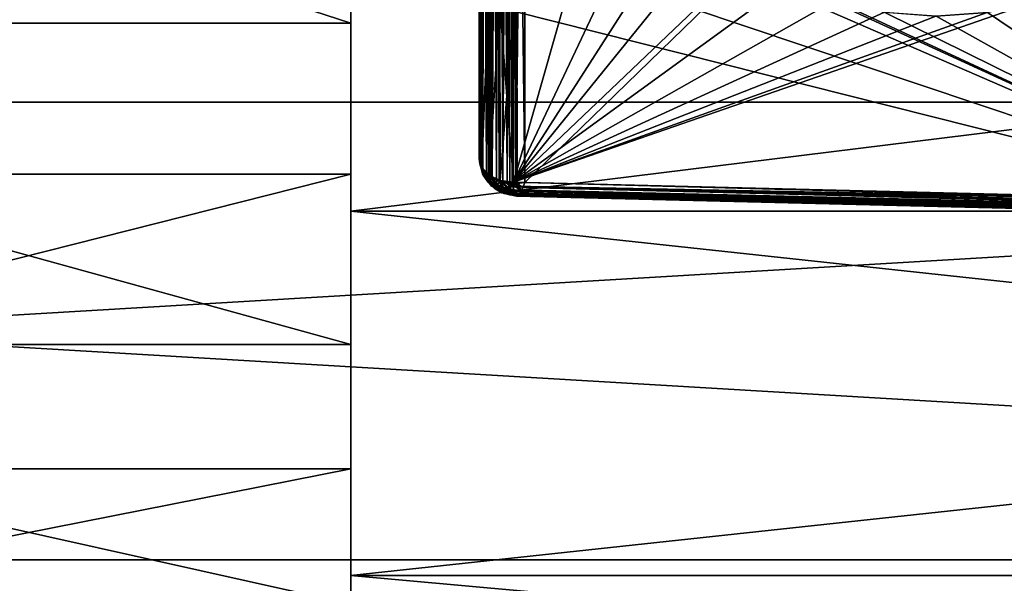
# Model space of a CAD drawing. Header units: metres. Extents: x 59 to 135, y -85 to 87.
# Tile 15 of 210: x 88.08 to 92.3, y -17.32 to -14.9. Entities that reach past the tile are written whole.
import ezdxf

# ---------------------------------------------------------------- set-up
doc = ezdxf.new("R2010")
doc.units = ezdxf.units.M
doc.layers.add('solid_21_404_502_XXX', color=7, linetype='CONTINUOUS')

msp = doc.modelspace()

# ---------------------------------------------------------------- linework, layer by layer
at = {"layer": 'solid_21_404_502_XXX'}
for points in [[(90.050003, -15.489921, -12.162848), (90.050003, -11.383693, -14.710766), (90.050003, -12.162848, -15.489921)], [(90.050003, -15.489921, -12.162848), (90.050003, -11.39426, -14.701389), (90.050003, -11.383693, -14.710766)], [(90.050003, -15.489921, -12.162848), (90.050003, -12.297961, -13.954207), (90.050003, -11.39426, -14.701389)], [(89.5, -15.718587, 13.92572), (89.5, -13.28734, 13.58109), (89.5, -11.445571, 15.165716)], [(89.5, -15.718587, 13.92572), (89.5, -11.445571, 15.165716), (89.5, -13.925732, 15.718568)], [(90.051537, -12.18066, -15.507076), (90.050003, -15.489921, -12.162848), (90.050003, -12.162848, -15.489921)], [(90.050003, -12.162848, 15.489921), (90.050003, -14.710766, 11.383693), (90.050003, -15.489921, 12.162848)], [(90.051537, -15.507076, 12.18066), (90.050003, -12.162848, 15.489921), (90.050003, -15.489921, 12.162848)], [(90.053627, -12.190411, 15.515975), (90.050003, -12.162848, 15.489921), (90.051537, -15.507076, 12.18066)], [(90.053627, -15.515975, -12.190411), (90.050003, -15.489921, -12.162848), (90.051537, -12.18066, -15.507076)], [(90.053627, -15.515975, -12.190411), (90.051537, -12.18066, -15.507076), (90.056686, -12.200428, -15.524849)], [(90.053627, -12.190411, 15.515975), (90.051537, -15.507076, 12.18066), (90.056686, -15.524849, 12.200428)], [(90.064423, -12.218315, 15.539911), (90.053627, -12.190411, 15.515975), (90.056686, -15.524849, 12.200428)], [(90.064423, -15.539911, -12.218315), (90.053627, -15.515975, -12.190411), (90.056686, -12.200428, -15.524849)], [(90.064423, -15.539911, -12.218315), (90.056686, -12.200428, -15.524849), (90.066261, -12.221775, -15.542699)], [(90.064423, -12.218315, 15.539911), (90.056686, -15.524849, 12.200428), (90.066261, -15.542699, 12.221775)], [(90.064423, -12.218315, 15.539911), (90.066261, -15.542699, 12.221775), (90.081093, -15.559915, 12.244315)], [(90.082092, -12.245587, 15.560849), (90.064423, -12.218315, 15.539911), (90.081093, -15.559915, 12.244315)], [(90.064423, -15.539911, -12.218315), (90.066261, -12.221775, -15.542699), (90.081093, -12.244315, -15.559915)], [(90.082092, -15.560849, -12.245587), (90.064423, -15.539911, -12.218315), (90.081093, -12.244315, -15.559915)], [(90.082092, -15.560849, -12.245587), (90.081093, -12.244315, -15.559915), (90.090385, -12.255447, -15.567752)], [(90.082092, -12.245587, 15.560849), (90.081093, -15.559915, 12.244315), (90.090385, -15.567752, 12.255447)], [(90.082092, -12.245587, 15.560849), (90.090385, -15.567752, 12.255447), (90.100616, -15.574747, 12.266083)], [(90.106125, -12.271254, 15.577979), (90.082092, -12.245587, 15.560849), (90.100616, -15.574747, 12.266083)], [(89.5, -15.718587, -13.92572), (89.5, -12.294358, -14.486148), (89.5, -14.042405, -12.798841)], [(89.5, -13.925732, -15.718568), (89.5, -12.294358, -14.486148), (89.5, -15.718587, -13.92572)], [(90.082092, -15.560849, -12.245587), (90.090385, -12.255447, -15.567752), (90.100616, -12.266083, -15.574747)], [(90.106125, -15.577979, -12.271254), (90.082092, -15.560849, -12.245587), (90.100616, -12.266083, -15.574747)], [(90.106125, -15.577979, -12.271254), (90.100616, -12.266083, -15.574747), (90.124321, -12.286241, -15.586551)], [(90.106125, -12.271254, 15.577979), (90.100616, -15.574747, 12.266083), (90.124321, -15.586551, 12.286241)], [(90.13575, -12.294327, 15.59059), (90.106125, -12.271254, 15.577979), (90.124321, -15.586551, 12.286241)], [(90.13575, -15.59059, -12.294327), (90.106125, -15.577979, -12.271254), (90.124321, -12.286241, -15.586551)], [(90.13575, -15.59059, -12.294327), (90.124321, -12.286241, -15.586551), (90.138779, -12.296317, -15.591524)], [(90.13575, -12.294327, 15.59059), (90.124321, -15.586551, 12.286241), (90.138779, -15.591524, 12.296317)], [(90.13575, -12.294327, 15.59059), (90.138779, -15.591524, 12.296317), (90.151512, -15.594837, 12.304104)], [(90.169922, -12.313828, 15.598121), (90.13575, -12.294327, 15.59059), (90.151512, -15.594837, 12.304104)], [(90.13575, -15.59059, -12.294327), (90.138779, -12.296317, -15.591524), (90.151512, -12.304104, -15.594837)], [(90.050003, -15.489921, -12.162848), (90.050003, -13.152171, -13.152171), (90.050003, -12.297961, -13.954207)], [(90.169922, -15.598121, -12.313828), (90.13575, -15.59059, -12.294327), (90.151512, -12.304104, -15.594837)], [(90.169922, -15.598121, -12.313828), (90.151512, -12.304104, -15.594837), (90.181511, -12.319139, -15.599371)], [(90.169922, -12.313828, 15.598121), (90.151512, -15.594837, 12.304104), (90.181511, -15.599371, 12.319139)], [(90.169922, -12.313828, 15.598121), (90.181511, -15.599371, 12.319139), (90.191536, -15.599991, 12.323267)], [(90.207329, -12.328913, 15.600186), (90.169922, -12.313828, 15.598121), (90.191536, -15.599991, 12.323267)], [(90.169922, -15.598121, -12.313828), (90.181511, -12.319139, -15.599371), (90.191536, -12.323267, -15.599991)], [(90.207329, -15.600186, -12.328913), (90.169922, -15.598121, -12.313828), (90.191536, -12.323267, -15.599991)], [(90.207329, -15.600186, -12.328913), (90.191536, -12.323267, -15.599991), (90.21347, -12.330864, -15.599991)], [(90.207329, -12.328913, 15.600186), (90.191536, -15.599991, 12.323267), (90.21347, -15.599991, 12.330864)], [(90.207329, -12.328913, 15.600186), (90.246506, -15.596577, 12.338992), (90.246506, -12.338992, 15.596577)], [(90.207329, -12.328913, 15.600186), (90.21347, -15.599991, 12.330864), (90.246506, -15.596577, 12.338992)], [(90.207329, -15.600186, -12.328913), (90.21347, -12.330864, -15.599991), (90.246506, -12.338992, -15.596577)], [(90.207329, -15.600186, -12.328913), (90.246506, -12.338992, -15.596577), (90.246506, -15.596577, -12.338992)], [(90.246506, -15.596577, -12.338992), (90.246506, -12.338992, -15.596577), (93.599998, -12.338994, -15.679357)], [(90.246506, -12.338992, 15.596577), (96.953491, -15.762171, 12.338961), (96.953491, -14.05058, 14.050551)], [(90.246506, -12.338992, 15.596577), (93.599998, -15.679357, 12.338994), (96.953491, -15.762171, 12.338961)], [(90.246506, -12.338992, 15.596577), (90.246506, -15.596577, 12.338992), (93.599998, -15.679357, 12.338994)], [(93.599998, -15.679358, -12.338992), (90.246506, -15.596577, -12.338992), (93.599998, -12.338994, -15.679357)], [(103.5, -13.065489, 18.928629), (70.300003, -13.065476, 18.92861), (70.300003, -15.251822, 17.215748)], [(103.5, -15.251822, -17.215748), (70.300003, -15.251822, -17.215748), (70.300003, -13.065476, -18.92861)], [(103.5, -13.065489, -18.928629), (103.5, -15.251822, -17.215748), (70.300003, -13.065476, -18.92861)], [(103.5, -15.251822, 17.215748), (103.5, -13.065489, 18.928629), (70.300003, -15.251822, 17.215748)], [(90.050003, -15.489921, -12.162848), (90.050003, -13.954207, -12.297961), (90.050003, -13.152171, -13.152171)], [(84.5, -13.28734, 13.58109), (89.5, -13.28734, 13.58109), (89.5, -14.911729, 11.774561)], [(84.5, -14.911729, 11.774561), (84.5, -13.28734, 13.58109), (89.5, -14.911729, 11.774561)], [(89.5, -17.282795, 11.929121), (89.5, -14.911729, 11.774561), (89.5, -13.28734, 13.58109)], [(89.5, -17.282795, 11.929121), (89.5, -13.28734, 13.58109), (89.5, -15.718587, 13.92572)], [(89.5, -15.718587, -13.92572), (104, -15.718587, -13.92572), (104, -13.925732, -15.718568)], [(89.5, -13.925732, -15.718568), (89.5, -15.718587, -13.92572), (104, -13.925732, -15.718568)], [(89.5, -13.925732, 15.718568), (104, -13.925732, 15.718568), (104, -15.718587, 13.92572)], [(89.5, -15.718587, 13.92572), (89.5, -13.925732, 15.718568), (104, -15.718587, 13.92572)], [(90.050003, -15.489921, -12.162848), (90.050003, -14.701389, -11.39426), (90.050003, -13.954207, -12.297961)], [(84.5, -15.560765, -10.902411), (89.5, -15.560765, -10.902411), (89.5, -14.042405, -12.798841)], [(84.5, -14.042405, -12.798841), (84.5, -15.560765, -10.902411), (89.5, -14.042405, -12.798841)], [(89.5, -17.282795, -11.929121), (89.5, -14.042405, -12.798841), (89.5, -15.560765, -10.902411)], [(89.5, -15.718587, -13.92572), (89.5, -14.042405, -12.798841), (89.5, -17.282795, -11.929121)], [(90.19738, -15.595365, 12.056192), (91.086227, -14.495673, 10.93456), (91.215523, -14.625138, 11.060833)], [(90.19738, -15.595365, 12.056192), (90.901512, -14.495673, 10.939119), (91.086227, -14.495673, 10.93456)], [(90.19738, -15.595365, 12.056192), (90.716812, -14.495673, 10.943679), (90.901512, -14.495673, 10.939119)], [(90.19738, -15.595365, 12.056192), (90.457352, -14.677902, 11.132313), (90.716812, -14.495673, 10.943679)], [(90.716812, -14.495673, -10.943679), (90.457352, -14.677903, -11.132314), (93.428055, -15.675114, -12.056192)], [(91.383621, -14.734676, -11.166223), (90.716812, -14.495673, -10.943679), (93.428055, -15.675114, -12.056192)], [(90.19738, -15.595365, 12.056192), (91.215523, -14.625138, 11.060833), (91.382141, -14.733917, 11.165499)], [(90.050003, -15.489921, -12.162848), (90.050003, -14.710766, -11.383693), (90.050003, -14.701389, -11.39426)], [(90.19738, -15.595365, 12.056192), (90.19738, -14.860432, 11.321259), (90.457352, -14.677902, 11.132313)], [(90.457352, -14.677903, -11.132314), (90.19738, -14.860432, -11.321259), (93.428055, -15.675114, -12.056192)], [(90.061165, -15.529896, -12.122512), (90.050003, -14.710766, -11.383693), (90.050003, -15.489921, -12.162848)], [(90.061165, -15.529896, -12.122512), (90.060333, -14.752736, -11.348291), (90.050003, -14.710766, -11.383693)], [(90.060333, -14.752736, 11.348291), (90.050003, -15.489921, 12.162848), (90.050003, -14.710766, 11.383693)], [(90.19738, -15.595365, 12.056192), (91.382141, -14.733917, 11.165499), (91.576378, -14.815174, 11.241961)], [(91.577904, -14.815667, -11.242417), (91.383621, -14.734676, -11.166223), (93.428055, -15.675114, -12.056192)], [(90.061127, -15.529816, 12.122567), (90.050003, -15.489921, 12.162848), (90.060333, -14.752736, 11.348291)], [(90.061165, -15.529896, -12.122512), (90.090813, -14.795879, -11.323358), (90.060333, -14.752736, -11.348291)], [(90.061127, -15.529816, 12.122567), (90.060333, -14.752736, 11.348291), (90.090813, -14.795879, 11.323358)], [(90.092972, -15.563929, 12.088224), (90.061127, -15.529816, 12.122567), (90.090813, -14.795879, 11.323358)], [(90.061165, -15.529896, -12.122512), (90.093048, -15.563976, -12.088166), (90.090813, -14.795879, -11.323358)], [(90.093048, -15.563976, -12.088166), (90.138748, -14.834087, -11.313377), (90.090813, -14.795879, -11.323358)], [(90.092972, -15.563929, 12.088224), (90.090813, -14.795879, 11.323358), (90.138748, -14.834087, 11.313377)], [(90.19738, -15.595365, 12.056192), (91.576378, -14.815174, 11.241961), (91.789597, -14.865459, 11.286983)], [(90.19738, -15.595365, 12.056192), (92.231255, -14.866182, 11.276804), (92.443329, -14.81643, 11.221816)], [(93.428055, -15.675114, 12.056192), (90.19738, -15.595365, 12.056192), (92.443329, -14.81643, 11.221816)], [(91.791374, -14.865707, -11.287188), (91.577904, -14.815667, -11.242417), (93.428055, -15.675114, -12.056192)], [(92.444099, -14.816176, -11.221543), (92.232025, -14.866075, -11.276677), (93.428055, -15.675114, -12.056192)], [(90.140793, -15.586946, 12.064965), (90.092972, -15.563929, 12.088224), (90.138748, -14.834087, 11.313377)], [(90.093048, -15.563976, -12.088166), (90.140892, -15.586953, -12.064912), (90.138748, -14.834087, -11.313377)], [(90.138748, -14.834087, -11.313377), (90.19738, -15.595365, -12.056192), (90.19738, -14.860432, -11.321259)], [(90.140892, -15.586953, -12.064912), (90.19738, -15.595365, -12.056192), (90.138748, -14.834087, -11.313377)], [(90.140793, -15.586946, 12.064965), (90.138748, -14.834087, 11.313377), (90.19738, -14.860432, 11.321259)], [(90.140793, -15.586946, 12.064965), (90.19738, -14.860432, 11.321259), (90.19738, -15.595365, 12.056192)], [(90.19738, -14.860432, -11.321259), (90.19738, -15.595365, -12.056192), (93.428055, -15.675114, -12.056192)], [(90.19738, -15.595365, 12.056192), (91.789597, -14.865459, 11.286983), (92.010986, -14.882576, 11.298635)], [(90.19738, -15.595365, 12.056192), (92.010986, -14.882576, 11.298635), (92.231255, -14.866182, 11.276804)], [(92.011955, -14.882576, -11.298612), (91.791374, -14.865707, -11.287188), (93.428055, -15.675114, -12.056192)], [(92.232025, -14.866075, -11.276677), (92.011955, -14.882576, -11.298612), (93.428055, -15.675114, -12.056192)], [(84.5, -14.911729, 11.774561), (89.5, -14.911729, 11.774561), (89.5, -16.292206, 9.775661)], [(84.5, -16.292206, 9.775661), (84.5, -14.911729, 11.774561), (89.5, -16.292206, 9.775661)], [(89.5, -18.594372, 9.75955), (89.5, -16.292206, 9.775661), (89.5, -14.911729, 11.774561)], [(89.5, -18.594372, 9.75955), (89.5, -14.911729, 11.774561), (89.5, -17.282795, 11.929121)], [(103.5, -15.251822, 17.215748), (70.300003, -15.251822, 17.215748), (70.300003, -17.215731, 15.251806)], [(103.5, -17.215748, 15.251822), (103.5, -15.251822, 17.215748), (70.300003, -17.215731, 15.251806)], [(103.5, -17.215748, -15.251822), (70.300003, -17.215731, -15.251806), (70.300003, -15.251822, -17.215748)], [(103.5, -15.251822, -17.215748), (103.5, -17.215748, -15.251822), (70.300003, -15.251822, -17.215748)], [(90.053627, -15.515975, -12.190411), (90.061165, -15.529896, -12.122512), (90.050003, -15.489921, -12.162848)], [(90.065048, -15.559349, 12.165831), (90.050003, -15.489921, 12.162848), (90.061127, -15.529816, 12.122567)], [(90.065048, -15.559349, 12.165831), (90.051537, -15.507076, 12.18066), (90.050003, -15.489921, 12.162848)], [(90.065048, -15.559349, 12.165831), (90.056686, -15.524849, 12.200428), (90.051537, -15.507076, 12.18066)], [(90.067986, -15.564821, -12.161171), (90.061165, -15.529896, -12.122512), (90.053627, -15.515975, -12.190411)], [(90.067986, -15.564821, -12.161171), (90.053627, -15.515975, -12.190411), (90.064423, -15.539911, -12.218315)], [(90.075981, -15.571784, 12.21251), (90.066261, -15.542699, 12.221775), (90.056686, -15.524849, 12.200428)], [(90.075981, -15.571784, 12.21251), (90.056686, -15.524849, 12.200428), (90.065048, -15.559349, 12.165831)], [(90.095413, -15.594455, 12.129655), (90.061127, -15.529816, 12.122567), (90.092972, -15.563929, 12.088224)], [(90.065048, -15.559349, 12.165831), (90.061127, -15.529816, 12.122567), (90.095413, -15.594455, 12.129655)], [(90.099922, -15.597754, -12.12645), (90.093048, -15.563976, -12.088166), (90.061165, -15.529896, -12.122512)], [(90.099922, -15.597754, -12.12645), (90.061165, -15.529896, -12.122512), (90.067986, -15.564821, -12.161171)], [(90.087341, -15.593129, -12.198848), (90.064423, -15.539911, -12.218315), (90.082092, -15.560849, -12.245587)], [(90.087341, -15.593129, -12.198848), (90.067986, -15.564821, -12.161171), (90.064423, -15.539911, -12.218315)], [(90.075981, -15.571784, 12.21251), (90.081093, -15.559915, 12.244315), (90.066261, -15.542699, 12.221775)], [(84.5, -16.824871, -8.827366), (89.5, -16.824873, -8.827366), (89.5, -15.560765, -10.902411)], [(84.5, -15.560765, -10.902411), (84.5, -16.824871, -8.827366), (89.5, -15.560765, -10.902411)], [(89.5, -18.594372, -9.75955), (89.5, -15.560765, -10.902411), (89.5, -16.824873, -8.827366)], [(89.5, -17.282795, -11.929121), (89.5, -15.560765, -10.902411), (89.5, -18.594372, -9.75955)], [(90.065048, -15.559349, 12.165831), (90.095413, -15.594455, 12.129655), (90.103043, -15.611619, 12.175377)], [(90.075981, -15.571784, 12.21251), (90.065048, -15.559349, 12.165831), (90.103043, -15.611619, 12.175377)], [(90.119484, -15.623648, -12.163733), (90.067986, -15.564821, -12.161171), (90.087341, -15.593129, -12.198848)], [(90.119484, -15.623648, -12.163733), (90.099922, -15.597754, -12.12645), (90.067986, -15.564821, -12.161171)], [(90.075981, -15.571784, 12.21251), (90.090385, -15.567752, 12.255447), (90.081093, -15.559915, 12.244315)], [(90.075981, -15.571784, 12.21251), (90.113907, -15.615468, 12.22029), (90.090385, -15.567752, 12.255447)], [(90.075981, -15.571784, 12.21251), (90.103043, -15.611619, 12.175377), (90.113907, -15.615468, 12.22029)], [(90.116287, -15.613579, -12.232254), (90.082092, -15.560849, -12.245587), (90.106125, -15.577979, -12.271254)], [(90.116287, -15.613579, -12.232254), (90.087341, -15.593129, -12.198848), (90.082092, -15.560849, -12.245587)], [(90.148109, -15.640505, -12.196076), (90.087341, -15.593129, -12.198848), (90.116287, -15.613579, -12.232254)], [(90.148109, -15.640505, -12.196076), (90.119484, -15.623648, -12.163733), (90.087341, -15.593129, -12.198848)], [(90.126236, -15.608008, 12.261152), (90.100616, -15.574747, 12.266083), (90.090385, -15.567752, 12.255447)], [(90.126236, -15.608008, 12.261152), (90.090385, -15.567752, 12.255447), (90.113907, -15.615468, 12.22029)], [(90.142525, -15.618773, 12.107134), (90.092972, -15.563929, 12.088224), (90.140793, -15.586946, 12.064965)], [(90.095413, -15.594455, 12.129655), (90.092972, -15.563929, 12.088224), (90.142525, -15.618773, 12.107134)], [(90.099922, -15.597754, -12.12645), (90.140892, -15.586953, -12.064912), (90.093048, -15.563976, -12.088166)], [(90.149399, -15.620731, -12.10502), (90.140892, -15.586953, -12.064912), (90.099922, -15.597754, -12.12645)], [(90.126236, -15.608008, 12.261152), (90.124321, -15.586551, 12.286241), (90.100616, -15.574747, 12.266083)], [(90.151741, -15.626179, -12.259691), (90.106125, -15.577979, -12.271254), (90.13575, -15.59059, -12.294327)], [(90.151741, -15.626179, -12.259691), (90.116287, -15.613579, -12.232254), (90.106125, -15.577979, -12.271254)], [(90.126236, -15.608008, 12.261152), (90.138779, -15.591524, 12.296317), (90.124321, -15.586551, 12.286241)], [(90.126236, -15.608008, 12.261152), (90.168335, -15.638528, 12.247406), (90.138779, -15.591524, 12.296317)], [(90.191071, -15.631369, -12.280517), (90.13575, -15.59059, -12.294327), (90.169922, -15.598121, -12.313828)], [(90.191071, -15.631369, -12.280517), (90.151741, -15.626179, -12.259691), (90.13575, -15.59059, -12.294327)], [(90.179832, -15.623284, 12.28823), (90.151512, -15.594837, 12.304104), (90.138779, -15.591524, 12.296317)], [(90.179832, -15.623284, 12.28823), (90.138779, -15.591524, 12.296317), (90.168335, -15.638528, 12.247406)], [(90.197487, -15.615399, 12.079576), (90.140793, -15.586946, 12.064965), (90.19738, -15.595365, 12.056192)], [(90.142525, -15.618773, 12.107134), (90.140793, -15.586946, 12.064965), (90.197487, -15.615399, 12.079576)], [(90.197342, -15.611827, -12.074843), (90.19738, -15.595365, -12.056192), (90.140892, -15.586953, -12.064912)], [(90.149399, -15.620731, -12.10502), (90.197342, -15.611827, -12.074843), (90.140892, -15.586953, -12.064912)], [(90.103043, -15.611619, 12.175377), (90.095413, -15.594455, 12.129655), (90.142525, -15.618773, 12.107134)], [(90.149399, -15.620731, -12.10502), (90.099922, -15.597754, -12.12645), (90.119484, -15.623648, -12.163733)], [(90.103043, -15.611619, 12.175377), (90.142525, -15.618773, 12.107134), (90.148636, -15.63785, 12.154333)], [(90.113907, -15.615468, 12.22029), (90.103043, -15.611619, 12.175377), (90.148636, -15.63785, 12.154333)], [(90.126236, -15.608008, 12.261152), (90.113907, -15.615468, 12.22029), (90.157661, -15.643981, 12.202116)], [(90.113907, -15.615468, 12.22029), (90.148636, -15.63785, 12.154333), (90.157661, -15.643981, 12.202116)], [(90.182068, -15.648888, -12.221629), (90.116287, -15.613579, -12.232254), (90.151741, -15.626179, -12.259691)], [(90.182068, -15.648888, -12.221629), (90.148109, -15.640505, -12.196076), (90.116287, -15.613579, -12.232254)], [(90.173126, -15.642942, -12.143161), (90.149399, -15.620731, -12.10502), (90.119484, -15.623648, -12.163733)], [(90.173126, -15.642942, -12.143161), (90.119484, -15.623648, -12.163733), (90.148109, -15.640505, -12.196076)], [(90.126236, -15.608008, 12.261152), (90.157661, -15.643981, 12.202116), (90.168335, -15.638528, 12.247406)], [(90.142525, -15.618773, 12.107134), (90.197487, -15.615399, 12.079576), (90.198822, -15.631681, 12.105843)], [(90.148636, -15.63785, 12.154333), (90.142525, -15.618773, 12.107134), (90.198822, -15.631681, 12.105843)], [(90.148636, -15.63785, 12.154333), (90.198822, -15.631681, 12.105843), (90.201401, -15.643785, 12.134387)], [(90.149399, -15.620731, -12.10502), (90.19828, -15.627053, -12.097411), (90.197342, -15.611827, -12.074843)], [(90.173126, -15.642942, -12.143161), (90.19828, -15.627053, -12.097411), (90.149399, -15.620731, -12.10502)], [(90.179832, -15.623284, 12.28823), (90.181511, -15.599371, 12.319139), (90.151512, -15.594837, 12.304104)], [(90.191071, -15.631369, -12.280517), (90.218575, -15.649948, -12.23984), (90.151741, -15.626179, -12.259691)], [(90.182068, -15.648888, -12.221629), (90.151741, -15.626179, -12.259691), (90.218575, -15.649948, -12.23984)], [(90.179832, -15.623284, 12.28823), (90.168335, -15.638528, 12.247406), (90.215919, -15.652198, 12.227163)], [(90.232147, -15.62973, -12.294524), (90.169922, -15.598121, -12.313828), (90.207329, -15.600186, -12.328913)], [(90.191071, -15.631369, -12.280517), (90.169922, -15.598121, -12.313828), (90.232147, -15.62973, -12.294524)], [(90.173126, -15.642942, -12.143161), (90.20034, -15.639973, -12.123991), (90.19828, -15.627053, -12.097411)], [(90.179832, -15.623284, 12.28823), (90.191536, -15.599991, 12.323267), (90.181511, -15.599371, 12.319139)], [(90.179832, -15.623284, 12.28823), (90.230179, -15.63343, 12.28743), (90.191536, -15.599991, 12.323267)], [(90.179832, -15.623284, 12.28823), (90.215919, -15.652198, 12.227163), (90.222664, -15.645226, 12.257981)], [(90.179832, -15.623284, 12.28823), (90.222664, -15.645226, 12.257981), (90.230179, -15.63343, 12.28743)], [(90.191071, -15.631369, -12.280517), (90.232147, -15.62973, -12.294524), (90.229332, -15.634928, -12.284344)], [(90.191071, -15.631369, -12.280517), (90.229332, -15.634928, -12.284344), (90.221535, -15.646688, -12.253056)], [(90.191071, -15.631369, -12.280517), (90.221535, -15.646688, -12.253056), (90.218575, -15.649948, -12.23984)], [(90.238129, -15.617085, 12.314669), (90.21347, -15.599991, 12.330864), (90.191536, -15.599991, 12.323267)], [(90.238129, -15.617085, 12.314669), (90.191536, -15.599991, 12.323267), (90.230179, -15.63343, 12.28743)], [(90.197342, -15.611827, -12.074843), (93.428055, -15.675114, -12.056192), (90.19738, -15.595365, -12.056192)], [(90.197342, -15.611827, -12.074843), (96.664513, -15.767607, -12.070031), (93.428055, -15.675114, -12.056192)], [(90.197342, -15.611827, -12.074843), (96.678825, -15.778836, -12.084437), (96.664513, -15.767607, -12.070031)], [(90.197342, -15.611827, -12.074843), (90.19828, -15.627053, -12.097411), (96.678825, -15.778836, -12.084437)], [(96.664299, -15.767362, 12.069741), (90.19738, -15.595365, 12.056192), (93.428055, -15.675114, 12.056192)], [(90.197487, -15.615399, 12.079576), (90.19738, -15.595365, 12.056192), (96.664299, -15.767362, 12.069741)], [(90.197487, -15.615399, 12.079576), (96.678123, -15.778417, 12.083854), (96.697441, -15.787933, 12.098186)], [(90.198822, -15.631681, 12.105843), (90.197487, -15.615399, 12.079576), (96.697441, -15.787933, 12.098186)], [(90.197487, -15.615399, 12.079576), (96.664299, -15.767362, 12.069741), (96.678123, -15.778417, 12.083854)], [(90.19828, -15.627053, -12.097411), (96.698776, -15.78848, -12.099088), (96.678825, -15.778836, -12.084437)], [(90.19828, -15.627053, -12.097411), (90.20034, -15.639973, -12.123991), (96.698776, -15.78848, -12.099088)], [(90.198822, -15.631681, 12.105843), (96.721001, -15.796423, 12.11348), (96.748589, -15.804129, 12.130682)], [(90.201401, -15.643785, 12.134387), (90.198822, -15.631681, 12.105843), (96.748589, -15.804129, 12.130682)], [(90.198822, -15.631681, 12.105843), (96.697441, -15.787933, 12.098186), (96.721001, -15.796423, 12.11348)], [(90.237709, -15.618063, -12.313287), (90.207329, -15.600186, -12.328913), (90.246506, -15.596577, -12.338992)], [(90.232147, -15.62973, -12.294524), (90.207329, -15.600186, -12.328913), (90.237709, -15.618063, -12.313287)], [(90.238129, -15.617085, 12.314669), (90.246506, -15.596577, 12.338992), (90.21347, -15.599991, 12.330864)], [(90.221535, -15.646688, -12.253056), (90.229332, -15.634928, -12.284344), (96.927765, -15.802441, -12.279706)], [(90.230179, -15.63343, 12.28743), (90.222664, -15.645226, 12.257981), (96.928734, -15.801855, 12.281045)], [(90.229332, -15.634928, -12.284344), (90.232147, -15.62973, -12.294524), (96.927765, -15.802441, -12.279706)], [(90.238129, -15.617085, 12.314669), (90.230179, -15.63343, 12.28743), (96.947441, -15.783996, 12.312861)], [(90.230179, -15.63343, 12.28743), (96.928734, -15.801855, 12.281045), (96.947441, -15.783996, 12.312861)], [(90.232147, -15.62973, -12.294524), (90.237709, -15.618063, -12.313287), (96.947189, -15.784389, -12.312292)], [(90.232147, -15.62973, -12.294524), (96.947189, -15.784389, -12.312292), (96.927765, -15.802441, -12.279706)], [(90.237709, -15.618063, -12.313287), (90.246506, -15.596577, -12.338992), (93.599998, -15.679358, -12.338992)], [(90.237709, -15.618063, -12.313287), (93.599998, -15.679358, -12.338992), (96.953491, -15.762142, -12.338989)], [(90.237709, -15.618063, -12.313287), (96.953491, -15.762142, -12.338989), (96.947189, -15.784389, -12.312292)], [(93.599998, -15.679357, 12.338994), (90.246506, -15.596577, 12.338992), (90.238129, -15.617085, 12.314669)], [(90.238129, -15.617085, 12.314669), (96.953491, -15.762171, 12.338961), (93.599998, -15.679357, 12.338994)], [(90.238129, -15.617085, 12.314669), (96.947441, -15.783996, 12.312861), (96.953491, -15.762171, 12.338961)], [(90.182068, -15.648888, -12.221629), (90.206413, -15.652681, -12.173307), (90.148109, -15.640505, -12.196076)], [(90.173126, -15.642942, -12.143161), (90.148109, -15.640505, -12.196076), (90.206413, -15.652681, -12.173307)], [(90.148636, -15.63785, 12.154333), (90.201401, -15.643785, 12.134387), (90.205147, -15.65139, 12.164598)], [(90.157661, -15.643981, 12.202116), (90.148636, -15.63785, 12.154333), (90.205147, -15.65139, 12.164598)], [(90.168335, -15.638528, 12.247406), (90.157661, -15.643981, 12.202116), (90.210022, -15.654243, 12.195766)], [(90.157661, -15.643981, 12.202116), (90.205147, -15.65139, 12.164598), (90.210022, -15.654243, 12.195766)], [(90.168335, -15.638528, 12.247406), (90.210022, -15.654243, 12.195766), (90.215919, -15.652198, 12.227163)], [(90.173126, -15.642942, -12.143161), (90.203812, -15.649434, -12.154657), (90.20034, -15.639973, -12.123991)], [(90.173126, -15.642942, -12.143161), (90.206413, -15.652681, -12.173307), (90.203812, -15.649434, -12.154657)], [(90.182068, -15.648888, -12.221629), (90.218575, -15.649948, -12.23984), (90.214546, -15.653061, -12.220372)], [(90.182068, -15.648888, -12.221629), (90.214546, -15.653061, -12.220372), (90.208588, -15.653944, -12.187178)], [(90.182068, -15.648888, -12.221629), (90.208588, -15.653944, -12.187178), (90.206413, -15.652681, -12.173307)], [(90.20034, -15.639973, -12.123991), (96.722931, -15.797029, -12.114694), (96.698776, -15.78848, -12.099088)], [(90.20034, -15.639973, -12.123991), (96.750793, -15.804669, -12.132066), (96.722931, -15.797029, -12.114694)], [(90.20034, -15.639973, -12.123991), (90.203812, -15.649434, -12.154657), (96.750793, -15.804669, -12.132066)], [(90.201401, -15.643785, 12.134387), (96.748589, -15.804129, 12.130682), (96.780434, -15.810938, 12.150999)], [(90.205147, -15.65139, 12.164598), (90.201401, -15.643785, 12.134387), (96.780434, -15.810938, 12.150999)], [(90.203812, -15.649434, -12.154657), (96.782242, -15.811265, -12.152193), (96.750793, -15.804669, -12.132066)], [(90.203812, -15.649434, -12.154657), (90.206413, -15.652681, -12.173307), (96.782242, -15.811265, -12.152193)], [(90.205147, -15.65139, 12.164598), (96.780434, -15.810938, 12.150999), (96.816902, -15.816174, 12.175995)], [(90.210022, -15.654243, 12.195766), (90.205147, -15.65139, 12.164598), (96.816902, -15.816174, 12.175995)], [(90.206413, -15.652681, -12.173307), (96.817314, -15.816216, -12.176298), (96.782242, -15.811265, -12.152193)], [(90.206413, -15.652681, -12.173307), (90.208588, -15.653944, -12.187178), (96.817314, -15.816216, -12.176298)], [(90.208588, -15.653944, -12.187178), (90.214546, -15.653061, -12.220372), (96.856064, -15.818126, -12.206178)], [(90.208588, -15.653944, -12.187178), (96.856064, -15.818126, -12.206178), (96.817314, -15.816216, -12.176298)], [(90.215919, -15.652198, 12.227163), (90.210022, -15.654243, 12.195766), (96.879349, -15.816761, 12.226659)], [(90.210022, -15.654243, 12.195766), (96.858482, -15.818087, 12.208227), (96.879349, -15.816761, 12.226659)], [(90.210022, -15.654243, 12.195766), (96.816902, -15.816174, 12.175995), (96.858482, -15.818087, 12.208227)], [(90.214546, -15.653061, -12.220372), (90.218575, -15.649948, -12.23984), (96.876335, -15.817071, -12.22391)], [(90.214546, -15.653061, -12.220372), (96.876335, -15.817071, -12.22391), (96.856064, -15.818126, -12.206178)], [(90.222664, -15.645226, 12.257981), (90.215919, -15.652198, 12.227163), (96.898659, -15.81353, 12.245527)], [(90.215919, -15.652198, 12.227163), (96.879349, -15.816761, 12.226659), (96.898659, -15.81353, 12.245527)], [(90.218575, -15.649948, -12.23984), (90.221535, -15.646688, -12.253056), (96.896217, -15.814075, -12.24301)], [(90.218575, -15.649948, -12.23984), (96.896217, -15.814075, -12.24301), (96.876335, -15.817071, -12.22391)], [(90.221535, -15.646688, -12.253056), (96.927765, -15.802441, -12.279706), (96.896217, -15.814075, -12.24301)], [(90.222664, -15.645226, 12.257981), (96.898659, -15.81353, 12.245527), (96.928734, -15.801855, 12.281045)], [(89.5, -17.282795, -11.929121), (104, -17.282795, -11.929121), (104, -15.718587, -13.92572)], [(89.5, -15.718587, -13.92572), (89.5, -17.282795, -11.929121), (104, -15.718587, -13.92572)], [(89.5, -15.718587, 13.92572), (104, -15.718587, 13.92572), (104, -17.282795, 11.929121)], [(89.5, -17.282795, 11.929121), (89.5, -15.718587, 13.92572), (104, -17.282795, 11.929121)], [(84.5, -16.292206, 9.775661), (89.5, -16.292206, 9.775661), (89.5, -17.406633, 7.616356)], [(84.5, -17.406633, 7.616356), (84.5, -16.292206, 9.775661), (89.5, -17.406633, 7.616356)], [(89.5, -18.594372, 9.75955), (89.5, -17.406633, 7.616356), (89.5, -16.292206, 9.775661)], [(84.5, -16.824871, -8.827366), (84.5, -17.81353, -6.60891), (89.5, -16.824873, -8.827366)], [(84.5, -17.81353, -6.60891), (89.5, -17.81353, -6.608909), (89.5, -16.824873, -8.827366)], [(89.5, -19.635345, -7.446674), (89.5, -16.824873, -8.827366), (89.5, -17.81353, -6.608909)], [(89.5, -18.594372, -9.75955), (89.5, -16.824873, -8.827366), (89.5, -19.635345, -7.446674)], [(103.5, -17.215748, 15.251822), (70.300003, -17.215731, 15.251806), (70.300003, -18.928629, 13.065489)], [(103.5, -18.928629, -13.065489), (70.300003, -18.928629, -13.065489), (70.300003, -17.215731, -15.251806)], [(103.5, -17.215748, -15.251822), (103.5, -18.928629, -13.065489), (70.300003, -17.215731, -15.251806)], [(103.5, -18.928629, 13.065489), (103.5, -17.215748, 15.251822), (70.300003, -18.928629, 13.065489)], [(89.5, -18.594372, -9.75955), (104, -18.594372, -9.75955), (104, -17.282795, -11.929121)], [(89.5, -17.282795, -11.929121), (89.5, -18.594372, -9.75955), (104, -17.282795, -11.929121)], [(89.5, -17.282795, 11.929121), (104, -17.282795, 11.929121), (104, -18.594372, 9.75955)], [(89.5, -18.594372, 9.75955), (89.5, -17.282795, 11.929121), (104, -18.594372, 9.75955)]]:
    msp.add_3dface(points, dxfattribs=at)

doc.saveas('drawing.dxf')
